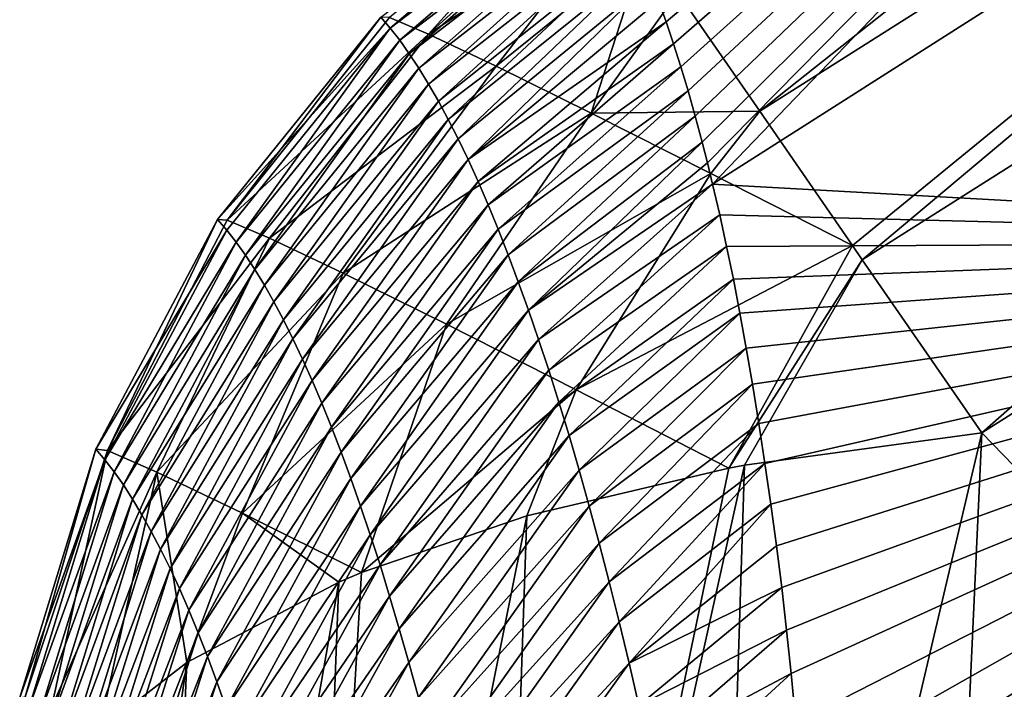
# Model space of a CAD drawing. Header units: metres. Extents: x -101 to 101, y -261 to 23.
# Tile 216 of 256: x 61.495 to 62.943, y 19.291 to 20.276. Entities that reach past the tile are written whole.
import ezdxf

# ---------------------------------------------------------------- set-up
doc = ezdxf.new("R2010")
doc.units = ezdxf.units.M
doc.layers.add('solid_505151_K2442K1000C34', color=7, linetype='CONTINUOUS')

msp = doc.modelspace()

# ---------------------------------------------------------------- linework, layer by layer
at = {"layer": 'solid_505151_K2442K1000C34'}
for points in [[(62.445557, 20.272646, 96.191742), (62.434551, 20.303421, 96.58532), (64.025734, 21.606056, 100.564568)], [(62.456448, 20.240297, 95.79847), (62.445557, 20.272646, 96.191742), (64.025734, 21.606056, 100.564568)], [(62.467216, 20.206404, 95.405838), (62.456448, 20.240297, 95.79847), (64.025734, 21.606056, 100.564568)], [(62.477844, 20.170998, 95.014206), (62.467216, 20.206404, 95.405838), (64.025734, 21.606056, 100.564568)], [(62.488308, 20.134115, 94.623924), (62.477844, 20.170998, 95.014206), (64.025734, 21.606056, 100.564568)], [(62.498596, 20.095797, 94.235344), (62.488308, 20.134115, 94.623924), (64.025734, 21.606056, 100.564568)], [(62.506416, 20.065178, 93.935959), (62.498596, 20.095797, 94.235344), (64.025734, 21.606056, 100.564568)], [(62.506416, 20.065178, 93.935959), (64.025734, 21.606056, 100.564568), (62.514107, 20.033747, 93.63797)], [(64.025734, 21.606056, 100.564568), (64.283188, 21.160154, 93.64727), (62.514107, 20.033747, 93.63797)], [(62.462872, 20.315639, 101.638863), (62.583469, 20.141102, 101.944977), (64.153305, 21.385099, 101.638962)], [(62.583469, 20.141102, 101.944977), (64.259377, 21.201382, 101.94503), (64.153305, 21.385099, 101.638962)], [(62.583469, 20.141102, 101.944977), (62.719849, 19.943724, 102.18541), (64.259377, 21.201382, 101.94503)], [(62.719849, 19.943724, 102.18541), (62.734245, 19.92289, 102.206451), (64.259377, 21.201382, 101.94503)], [(62.734245, 19.92289, 102.206451), (64.391975, 20.971708, 102.206467), (64.259377, 21.201382, 101.94503)], [(62.514107, 20.033747, 93.63797), (64.283188, 21.160154, 93.64727), (64.023315, 19.950209, 86.734787)], [(62.734245, 19.92289, 102.206451), (62.909946, 19.668598, 102.4142), (64.391975, 20.971708, 102.206467)], [(64.391975, 20.971708, 102.206467), (62.909946, 19.668598, 102.4142), (64.546516, 20.704044, 102.4142)], [(64.546516, 20.704044, 102.4142), (62.909946, 19.668598, 102.4142), (65.408676, 17.093513, 104.159546)], [(62.039806, 20.263325, 100.123711), (62.025936, 20.279449, 100.564606), (62.329323, 20.509859, 100.162483)], [(62.095909, 20.254494, 101.17981), (62.327728, 20.51123, 100.93631), (62.038864, 20.278753, 100.875198)], [(62.039806, 20.263325, 100.123711), (62.329323, 20.509859, 100.162483), (62.341576, 20.493254, 99.761322)], [(62.095909, 20.254494, 101.17981), (62.347363, 20.482815, 101.119453), (62.327728, 20.51123, 100.93631)], [(62.053783, 20.245422, 99.682884), (62.039806, 20.263325, 100.123711), (62.341576, 20.493254, 99.761322)], [(62.053783, 20.245422, 99.682884), (62.341576, 20.493254, 99.761322), (62.353695, 20.475044, 99.361076)], [(62.095909, 20.254494, 101.17981), (62.376617, 20.440475, 101.29866), (62.347363, 20.482815, 101.119453)], [(62.067871, 20.22574, 99.242134), (62.053783, 20.245422, 99.682884), (62.353695, 20.475044, 99.361076)], [(62.067871, 20.22574, 99.242134), (62.353695, 20.475044, 99.361076), (62.365673, 20.45524, 98.961754)], [(62.082054, 20.204273, 98.801468), (62.067871, 20.22574, 99.242134), (62.365673, 20.45524, 98.961754)], [(62.082054, 20.204273, 98.801468), (62.365673, 20.45524, 98.961754), (62.377514, 20.433853, 98.563354)], [(62.195576, 20.207306, 101.470451), (62.376617, 20.440475, 101.29866), (62.095909, 20.254494, 101.17981)], [(62.195576, 20.207306, 101.470451), (62.415234, 20.384586, 101.472305), (62.376617, 20.440475, 101.29866)], [(62.096336, 20.181017, 98.360893), (62.082054, 20.204273, 98.801468), (62.377514, 20.433853, 98.563354)], [(62.096336, 20.181017, 98.360893), (62.377514, 20.433853, 98.563354), (62.38921, 20.410887, 98.165886)], [(62.110706, 20.155968, 97.92041), (62.096336, 20.181017, 98.360893), (62.38921, 20.410887, 98.165886)], [(62.110706, 20.155968, 97.92041), (62.38921, 20.410887, 98.165886), (62.400764, 20.386353, 97.769356)], [(62.12516, 20.12912, 97.480034), (62.110706, 20.155968, 97.92041), (62.400764, 20.386353, 97.769356)], [(62.12516, 20.12912, 97.480034), (62.400764, 20.386353, 97.769356), (62.41217, 20.360258, 97.373756)], [(62.335247, 20.138428, 101.739487), (62.415234, 20.384586, 101.472305), (62.195576, 20.207306, 101.470451)], [(62.335247, 20.138428, 101.739487), (62.462872, 20.315639, 101.638863), (62.415234, 20.384586, 101.472305)], [(62.139698, 20.10047, 97.039772), (62.12516, 20.12912, 97.480034), (62.41217, 20.360258, 97.373756)], [(62.139698, 20.10047, 97.039772), (62.41217, 20.360258, 97.373756), (62.423431, 20.332613, 96.979095)], [(62.154305, 20.070011, 96.599617), (62.139698, 20.10047, 97.039772), (62.423431, 20.332613, 96.979095)], [(62.154305, 20.070011, 96.599617), (62.423431, 20.332613, 96.979095), (62.434551, 20.303421, 96.58532)], [(62.335247, 20.138428, 101.739487), (62.583469, 20.141102, 101.944977), (62.462872, 20.315639, 101.638863)], [(62.154305, 20.070011, 96.599617), (62.434551, 20.303421, 96.58532), (62.445557, 20.272646, 96.191742)], [(61.785816, 19.982149, 100.568054), (62.025936, 20.279449, 100.564606), (62.039806, 20.263325, 100.123711)], [(61.800102, 19.981113, 100.897942), (62.025936, 20.279449, 100.564606), (61.785816, 19.982149, 100.568054)], [(62.038864, 20.278753, 100.875198), (62.025936, 20.279449, 100.564606), (61.800102, 19.981113, 100.897942)], [(62.095909, 20.254494, 101.17981), (62.038864, 20.278753, 100.875198), (61.800102, 19.981113, 100.897942)], [(61.799438, 19.966278, 100.130928), (61.785816, 19.982149, 100.568054), (62.039806, 20.263325, 100.123711)], [(61.813141, 19.948679, 99.693878), (61.799438, 19.966278, 100.130928), (62.039806, 20.263325, 100.123711)], [(61.813141, 19.948679, 99.693878), (62.039806, 20.263325, 100.123711), (62.053783, 20.245422, 99.682884)], [(62.168983, 20.037739, 96.159584), (62.154305, 20.070011, 96.599617), (62.445557, 20.272646, 96.191742)], [(62.168983, 20.037739, 96.159584), (62.445557, 20.272646, 96.191742), (62.456448, 20.240297, 95.79847)], [(62.095909, 20.254494, 101.17981), (61.800102, 19.981113, 100.897942), (61.862335, 19.954466, 101.221138)], [(62.195576, 20.207306, 101.470451), (62.095909, 20.254494, 101.17981), (61.862335, 19.954466, 101.221138)], [(61.826916, 19.929348, 99.256905), (61.813141, 19.948679, 99.693878), (62.053783, 20.245422, 99.682884)], [(61.826916, 19.929348, 99.256905), (62.053783, 20.245422, 99.682884), (62.067871, 20.22574, 99.242134)], [(62.183723, 20.003653, 95.719673), (62.168983, 20.037739, 96.159584), (62.456448, 20.240297, 95.79847)], [(62.183723, 20.003653, 95.719673), (62.456448, 20.240297, 95.79847), (62.467216, 20.206404, 95.405838)], [(61.840767, 19.908279, 98.820007), (61.826916, 19.929348, 99.256905), (62.067871, 20.22574, 99.242134)], [(61.840767, 19.908279, 98.820007), (62.067871, 20.22574, 99.242134), (62.082054, 20.204273, 98.801468)], [(61.854683, 19.885471, 98.383209), (61.840767, 19.908279, 98.820007), (62.082054, 20.204273, 98.801468)], [(61.854683, 19.885471, 98.383209), (62.082054, 20.204273, 98.801468), (62.096336, 20.181017, 98.360893)], [(62.195576, 20.207306, 101.470451), (61.862335, 19.954466, 101.221138), (61.970795, 19.902941, 101.528732)], [(62.335247, 20.138428, 101.739487), (62.195576, 20.207306, 101.470451), (61.970795, 19.902941, 101.528732)], [(62.198517, 19.967741, 95.2799), (62.183723, 20.003653, 95.719673), (62.467216, 20.206404, 95.405838)], [(62.198517, 19.967741, 95.2799), (62.467216, 20.206404, 95.405838), (62.477844, 20.170998, 95.014206)], [(61.868664, 19.860918, 97.946503), (61.854683, 19.885471, 98.383209), (62.096336, 20.181017, 98.360893)], [(61.868664, 19.860918, 97.946503), (62.096336, 20.181017, 98.360893), (62.110706, 20.155968, 97.92041)], [(62.21336, 19.929995, 94.840263), (62.198517, 19.967741, 95.2799), (62.477844, 20.170998, 95.014206)], [(62.21336, 19.929995, 94.840263), (62.477844, 20.170998, 95.014206), (62.488308, 20.134115, 94.623924)], [(61.882698, 19.834618, 97.509903), (61.868664, 19.860918, 97.946503), (62.110706, 20.155968, 97.92041)], [(61.882698, 19.834618, 97.509903), (62.110706, 20.155968, 97.92041), (62.12516, 20.12912, 97.480034)], [(62.335247, 20.138428, 101.739487), (61.970795, 19.902941, 101.528732), (62.122505, 19.827955, 101.812279)], [(62.511253, 20.049671, 101.979858), (62.335247, 20.138428, 101.739487), (62.122505, 19.827955, 101.812279)], [(62.228237, 19.890406, 94.400772), (62.21336, 19.929995, 94.840263), (62.488308, 20.134115, 94.623924)], [(62.228237, 19.890406, 94.400772), (62.488308, 20.134115, 94.623924), (62.498596, 20.095797, 94.235344)], [(62.511253, 20.049671, 101.979858), (62.583469, 20.141102, 101.944977), (62.335247, 20.138428, 101.739487)], [(62.511253, 20.049671, 101.979858), (62.719849, 19.943724, 102.18541), (62.583469, 20.141102, 101.944977)], [(61.896782, 19.806562, 97.07341), (61.882698, 19.834618, 97.509903), (62.12516, 20.12912, 97.480034)], [(61.896782, 19.806562, 97.07341), (62.12516, 20.12912, 97.480034), (62.139698, 20.10047, 97.039772)], [(61.910915, 19.776749, 96.637032), (61.896782, 19.806562, 97.07341), (62.139698, 20.10047, 97.039772)], [(61.910915, 19.776749, 96.637032), (62.139698, 20.10047, 97.039772), (62.154305, 20.070011, 96.599617)], [(62.243137, 19.848963, 93.961433), (62.228237, 19.890406, 94.400772), (62.498596, 20.095797, 94.235344)], [(62.243137, 19.848963, 93.961433), (62.498596, 20.095797, 94.235344), (62.506416, 20.065178, 93.935959)], [(61.925087, 19.745174, 96.200775), (61.910915, 19.776749, 96.637032), (62.154305, 20.070011, 96.599617)], [(61.925087, 19.745174, 96.200775), (62.154305, 20.070011, 96.599617), (62.168983, 20.037739, 96.159584)], [(62.243137, 19.848963, 93.961433), (62.506416, 20.065178, 93.935959), (62.514107, 20.033747, 93.63797)], [(62.511253, 20.049671, 101.979858), (62.122505, 19.827955, 101.812279), (62.313286, 19.731571, 102.063965)], [(62.511253, 20.049671, 101.979858), (62.313286, 19.731571, 102.063965), (62.719849, 19.943724, 102.18541)], [(61.939293, 19.711834, 95.764641), (61.925087, 19.745174, 96.200775), (62.168983, 20.037739, 96.159584)], [(61.939293, 19.711834, 95.764641), (62.168983, 20.037739, 96.159584), (62.183723, 20.003653, 95.719673)], [(62.258057, 19.805656, 93.522255), (62.243137, 19.848963, 93.961433), (62.514107, 20.033747, 93.63797)], [(62.258057, 19.805656, 93.522255), (62.514107, 20.033747, 93.63797), (62.524544, 19.988771, 93.226593)], [(62.524544, 19.988771, 93.226593), (62.514107, 20.033747, 93.63797), (64.023315, 19.950209, 86.734787)], [(61.953529, 19.67672, 95.328644), (61.939293, 19.711834, 95.764641), (62.183723, 20.003653, 95.719673)], [(61.953529, 19.67672, 95.328644), (62.183723, 20.003653, 95.719673), (62.198517, 19.967741, 95.2799)], [(62.272984, 19.760477, 93.083244), (62.258057, 19.805656, 93.522255), (62.524544, 19.988771, 93.226593)], [(62.272984, 19.760477, 93.083244), (62.524544, 19.988771, 93.226593), (62.534668, 19.94231, 92.818405)], [(62.534668, 19.94231, 92.818405), (62.524544, 19.988771, 93.226593), (64.023315, 19.950209, 86.734787)], [(61.799438, 19.966278, 100.130928), (61.606594, 19.64467, 100.574768), (61.785816, 19.982149, 100.568054)], [(61.623962, 19.642496, 100.929733), (61.785816, 19.982149, 100.568054), (61.606594, 19.64467, 100.574768)], [(61.800102, 19.981113, 100.897942), (61.785816, 19.982149, 100.568054), (61.623962, 19.642496, 100.929733)], [(61.862335, 19.954466, 101.221138), (61.800102, 19.981113, 100.897942), (61.623962, 19.642496, 100.929733)], [(61.799438, 19.966278, 100.130928), (61.620113, 19.628822, 100.136032), (61.606594, 19.64467, 100.574768)], [(61.813141, 19.948679, 99.693878), (61.620113, 19.628822, 100.136032), (61.799438, 19.966278, 100.130928)], [(61.967785, 19.639824, 94.892792), (61.953529, 19.67672, 95.328644), (62.198517, 19.967741, 95.2799)], [(61.967785, 19.639824, 94.892792), (62.198517, 19.967741, 95.2799), (62.21336, 19.929995, 94.840263)], [(61.813141, 19.948679, 99.693878), (61.633686, 19.611242, 99.697372), (61.620113, 19.628822, 100.136032)], [(61.862335, 19.954466, 101.221138), (61.623962, 19.642496, 100.929733), (61.696774, 19.610687, 101.276131)], [(61.826916, 19.929348, 99.256905), (61.633686, 19.611242, 99.697372), (61.813141, 19.948679, 99.693878)], [(61.970795, 19.902941, 101.528732), (61.862335, 19.954466, 101.221138), (61.696774, 19.610687, 101.276131)], [(62.537849, 19.616579, 102.276787), (62.719849, 19.943724, 102.18541), (62.313286, 19.731571, 102.063965)], [(62.544514, 19.894121, 92.411263), (62.534668, 19.94231, 92.818405), (64.023315, 19.950209, 86.734787)], [(62.537849, 19.616579, 102.276787), (62.734245, 19.92289, 102.206451), (62.719849, 19.943724, 102.18541)], [(62.554104, 19.844229, 92.005173), (62.544514, 19.894121, 92.411263), (64.023315, 19.950209, 86.734787)], [(62.563438, 19.792765, 91.600967), (62.554104, 19.844229, 92.005173), (64.023315, 19.950209, 86.734787)], [(62.572514, 19.739866, 91.199486), (62.563438, 19.792765, 91.600967), (64.023315, 19.950209, 86.734787)], [(62.581863, 19.68224, 90.776703), (62.572514, 19.739866, 91.199486), (64.023315, 19.950209, 86.734787)], [(62.590885, 19.623346, 90.358932), (62.581863, 19.68224, 90.776703), (64.023315, 19.950209, 86.734787)], [(62.599545, 19.563383, 89.947159), (62.590885, 19.623346, 90.358932), (64.023315, 19.950209, 86.734787)], [(62.607811, 19.502556, 89.542381), (62.599545, 19.563383, 89.947159), (64.023315, 19.950209, 86.734787)], [(62.615612, 19.440941, 89.144867), (62.607811, 19.502556, 89.542381), (64.023315, 19.950209, 86.734787)], [(62.622856, 19.378227, 88.752724), (62.615612, 19.440941, 89.144867), (64.023315, 19.950209, 86.734787)], [(62.629581, 19.314486, 88.365913), (62.622856, 19.378227, 88.752724), (64.023315, 19.950209, 86.734787)], [(62.636559, 19.241938, 87.938744), (62.629581, 19.314486, 88.365913), (64.023315, 19.950209, 86.734787)], [(62.642982, 19.168407, 87.518723), (62.636559, 19.241938, 87.938744), (64.023315, 19.950209, 86.734787)], [(62.648911, 19.094061, 87.106079), (62.642982, 19.168407, 87.518723), (64.023315, 19.950209, 86.734787)], [(62.648911, 19.094061, 87.106079), (64.023315, 19.950209, 86.734787), (62.654392, 19.019064, 86.70105)], [(62.654392, 19.019064, 86.70105), (64.023315, 19.950209, 86.734787), (64.438026, 18.688675, 79.883408)], [(61.826916, 19.929348, 99.256905), (61.647305, 19.591928, 99.258789), (61.633686, 19.611242, 99.697372)], [(61.840767, 19.908279, 98.820007), (61.647305, 19.591928, 99.258789), (61.826916, 19.929348, 99.256905)], [(61.982048, 19.601135, 94.457085), (61.967785, 19.639824, 94.892792), (62.21336, 19.929995, 94.840263)], [(61.982048, 19.601135, 94.457085), (62.21336, 19.929995, 94.840263), (62.228237, 19.890406, 94.400772)], [(62.287903, 19.713411, 92.644409), (62.272984, 19.760477, 93.083244), (62.534668, 19.94231, 92.818405)], [(62.287903, 19.713411, 92.644409), (62.534668, 19.94231, 92.818405), (62.544514, 19.894121, 92.411263)], [(62.560711, 19.620802, 102.287598), (62.734245, 19.92289, 102.206451), (62.537849, 19.616579, 102.276787)], [(62.560711, 19.620802, 102.287598), (62.909946, 19.668598, 102.4142), (62.734245, 19.92289, 102.206451)], [(61.840767, 19.908279, 98.820007), (61.660961, 19.570879, 98.82029), (61.647305, 19.591928, 99.258789)], [(61.854683, 19.885471, 98.383209), (61.660961, 19.570879, 98.82029), (61.840767, 19.908279, 98.820007)], [(61.970795, 19.902941, 101.528732), (61.696774, 19.610687, 101.276131), (61.822708, 19.550259, 101.602928)], [(62.122505, 19.827955, 101.812279), (61.970795, 19.902941, 101.528732), (61.822708, 19.550259, 101.602928)], [(61.854683, 19.885471, 98.383209), (61.674656, 19.548088, 98.381889), (61.660961, 19.570879, 98.82029)], [(61.868664, 19.860918, 97.946503), (61.674656, 19.548088, 98.381889), (61.854683, 19.885471, 98.383209)], [(61.996311, 19.560648, 94.02153), (61.982048, 19.601135, 94.457085), (62.228237, 19.890406, 94.400772)], [(61.996311, 19.560648, 94.02153), (62.228237, 19.890406, 94.400772), (62.243137, 19.848963, 93.961433)], [(62.302811, 19.664454, 92.205757), (62.287903, 19.713411, 92.644409), (62.544514, 19.894121, 92.411263)], [(62.302811, 19.664454, 92.205757), (62.544514, 19.894121, 92.411263), (62.554104, 19.844229, 92.005173)], [(61.868664, 19.860918, 97.946503), (61.688377, 19.523552, 97.943581), (61.674656, 19.548088, 98.381889)], [(61.882698, 19.834618, 97.509903), (61.688377, 19.523552, 97.943581), (61.868664, 19.860918, 97.946503)], [(62.010559, 19.518349, 93.586143), (61.996311, 19.560648, 94.02153), (62.243137, 19.848963, 93.961433)], [(62.010559, 19.518349, 93.586143), (62.243137, 19.848963, 93.961433), (62.258057, 19.805656, 93.522255)], [(62.317688, 19.61359, 91.767296), (62.302811, 19.664454, 92.205757), (62.554104, 19.844229, 92.005173)], [(62.317688, 19.61359, 91.767296), (62.554104, 19.844229, 92.005173), (62.563438, 19.792765, 91.600967)], [(61.882698, 19.834618, 97.509903), (61.702129, 19.497267, 97.505379), (61.688377, 19.523552, 97.943581)], [(61.896782, 19.806562, 97.07341), (61.702129, 19.497267, 97.505379), (61.882698, 19.834618, 97.509903)], [(62.122505, 19.827955, 101.812279), (61.822708, 19.550259, 101.602928), (61.997814, 19.462896, 101.899895)], [(62.313286, 19.731571, 102.063965), (62.122505, 19.827955, 101.812279), (61.997814, 19.462896, 101.899895)], [(61.896782, 19.806562, 97.07341), (61.715897, 19.469227, 97.067299), (61.702129, 19.497267, 97.505379)], [(61.910915, 19.776749, 96.637032), (61.715897, 19.469227, 97.067299), (61.896782, 19.806562, 97.07341)], [(62.024792, 19.47423, 93.150932), (62.010559, 19.518349, 93.586143), (62.258057, 19.805656, 93.522255)], [(62.024792, 19.47423, 93.150932), (62.258057, 19.805656, 93.522255), (62.272984, 19.760477, 93.083244)], [(62.332527, 19.560802, 91.329025), (62.317688, 19.61359, 91.767296), (62.563438, 19.792765, 91.600967)], [(62.332527, 19.560802, 91.329025), (62.563438, 19.792765, 91.600967), (62.572514, 19.739866, 91.199486)], [(61.910915, 19.776749, 96.637032), (61.729679, 19.43943, 96.629333), (61.715897, 19.469227, 97.067299)], [(61.925087, 19.745174, 96.200775), (61.729679, 19.43943, 96.629333), (61.910915, 19.776749, 96.637032)], [(62.038994, 19.428284, 92.715889), (62.024792, 19.47423, 93.150932), (62.272984, 19.760477, 93.083244)], [(62.038994, 19.428284, 92.715889), (62.272984, 19.760477, 93.083244), (62.287903, 19.713411, 92.644409)], [(61.925087, 19.745174, 96.200775), (61.743473, 19.407869, 96.19149), (61.729679, 19.43943, 96.629333)], [(61.939293, 19.711834, 95.764641), (61.743473, 19.407869, 96.19149), (61.925087, 19.745174, 96.200775)], [(62.240982, 19.546597, 102.102554), (62.313286, 19.731571, 102.063965), (61.997814, 19.462896, 101.899895)], [(62.240982, 19.546597, 102.102554), (62.537849, 19.616579, 102.276787), (62.313286, 19.731571, 102.063965)], [(62.347309, 19.506077, 90.890968), (62.332527, 19.560802, 91.329025), (62.572514, 19.739866, 91.199486)], [(62.347309, 19.506077, 90.890968), (62.572514, 19.739866, 91.199486), (62.581863, 19.68224, 90.776703)], [(61.939293, 19.711834, 95.764641), (61.757267, 19.374544, 95.753784), (61.743473, 19.407869, 96.19149)], [(61.953529, 19.67672, 95.328644), (61.757267, 19.374544, 95.753784), (61.939293, 19.711834, 95.764641)], [(62.053154, 19.380497, 92.281036), (62.038994, 19.428284, 92.715889), (62.287903, 19.713411, 92.644409)], [(62.053154, 19.380497, 92.281036), (62.287903, 19.713411, 92.644409), (62.302811, 19.664454, 92.205757)], [(62.362019, 19.449396, 90.453117), (62.347309, 19.506077, 90.890968), (62.581863, 19.68224, 90.776703)], [(62.362019, 19.449396, 90.453117), (62.581863, 19.68224, 90.776703), (62.590885, 19.623346, 90.358932)], [(61.953529, 19.67672, 95.328644), (61.771061, 19.339445, 95.316216), (61.757267, 19.374544, 95.753784)], [(61.967785, 19.639824, 94.892792), (61.771061, 19.339445, 95.316216), (61.953529, 19.67672, 95.328644)], [(62.508625, 17.964722, 102.987282), (62.865986, 18.706974, 102.818878), (62.909946, 19.668598, 102.4142)], [(62.508625, 17.964722, 102.987282), (62.909946, 19.668598, 102.4142), (62.560711, 19.620802, 102.287598)], [(62.909946, 19.668598, 102.4142), (62.865986, 18.706974, 102.818878), (65.408676, 17.093513, 104.159546)], [(62.067261, 19.330862, 91.846382), (62.053154, 19.380497, 92.281036), (62.302811, 19.664454, 92.205757)], [(62.067261, 19.330862, 91.846382), (62.302811, 19.664454, 92.205757), (62.317688, 19.61359, 91.767296)], [(61.494808, 19.279339, 100.584503), (61.606594, 19.64467, 100.574768), (61.620113, 19.628822, 100.136032)], [(61.502666, 19.28035, 100.845406), (61.606594, 19.64467, 100.574768), (61.494808, 19.279339, 100.584503)], [(61.623962, 19.642496, 100.929733), (61.606594, 19.64467, 100.574768), (61.502666, 19.28035, 100.845406)], [(61.623962, 19.642496, 100.929733), (61.502666, 19.28035, 100.845406), (61.541729, 19.264711, 101.103012)], [(61.696774, 19.610687, 101.276131), (61.623962, 19.642496, 100.929733), (61.541729, 19.264711, 101.103012)], [(61.967785, 19.639824, 94.892792), (61.78484, 19.302563, 94.878799), (61.771061, 19.339445, 95.316216)], [(61.982048, 19.601135, 94.457085), (61.78484, 19.302563, 94.878799), (61.967785, 19.639824, 94.892792)], [(61.508152, 19.263559, 100.146294), (61.494808, 19.279339, 100.584503), (61.620113, 19.628822, 100.136032)], [(61.508152, 19.263559, 100.146294), (61.620113, 19.628822, 100.136032), (61.633686, 19.611242, 99.697372)], [(61.521507, 19.246058, 99.70816), (61.508152, 19.263559, 100.146294), (61.633686, 19.611242, 99.697372)], [(61.521507, 19.246058, 99.70816), (61.633686, 19.611242, 99.697372), (61.647305, 19.591928, 99.258789)], [(61.696774, 19.610687, 101.276131), (61.541729, 19.264711, 101.103012), (61.611504, 19.231112, 101.353973)], [(61.740456, 19.330877, 101.586983), (61.696774, 19.610687, 101.276131), (61.611504, 19.231112, 101.353973)], [(61.740456, 19.330877, 101.586983), (61.822708, 19.550259, 101.602928), (61.696774, 19.610687, 101.276131)], [(62.081303, 19.27936, 91.411919), (62.067261, 19.330862, 91.846382), (62.317688, 19.61359, 91.767296)], [(62.081303, 19.27936, 91.411919), (62.317688, 19.61359, 91.767296), (62.332527, 19.560802, 91.329025)], [(62.185272, 17.927746, 102.797417), (62.560711, 19.620802, 102.287598), (62.537849, 19.616579, 102.276787)], [(62.508625, 17.964722, 102.987282), (62.560711, 19.620802, 102.287598), (62.185272, 17.927746, 102.797417)], [(62.185272, 17.927746, 102.797417), (62.537849, 19.616579, 102.276787), (62.240982, 19.546597, 102.102554)], [(62.376644, 19.390741, 90.015488), (62.362019, 19.449396, 90.453117), (62.590885, 19.623346, 90.358932)], [(62.376644, 19.390741, 90.015488), (62.590885, 19.623346, 90.358932), (62.599545, 19.563383, 89.947159)], [(61.982048, 19.601135, 94.457085), (61.798592, 19.263891, 94.441536), (61.78484, 19.302563, 94.878799)], [(61.996311, 19.560648, 94.02153), (61.798592, 19.263891, 94.441536), (61.982048, 19.601135, 94.457085)], [(61.534874, 19.226831, 99.270103), (61.521507, 19.246058, 99.70816), (61.647305, 19.591928, 99.258789)], [(61.534874, 19.226831, 99.270103), (61.647305, 19.591928, 99.258789), (61.660961, 19.570879, 98.82029)], [(61.548248, 19.205879, 98.83213), (61.534874, 19.226831, 99.270103), (61.660961, 19.570879, 98.82029)], [(61.548248, 19.205879, 98.83213), (61.660961, 19.570879, 98.82029), (61.674656, 19.548088, 98.381889)], [(61.996311, 19.560648, 94.02153), (61.812313, 19.223417, 94.00444), (61.798592, 19.263891, 94.441536)], [(62.010559, 19.518349, 93.586143), (61.812313, 19.223417, 94.00444), (61.996311, 19.560648, 94.02153)], [(62.095264, 19.225979, 90.977676), (62.081303, 19.27936, 91.411919), (62.332527, 19.560802, 91.329025)], [(62.095264, 19.225979, 90.977676), (62.332527, 19.560802, 91.329025), (62.347309, 19.506077, 90.890968)], [(62.391163, 19.330099, 89.578087), (62.376644, 19.390741, 90.015488), (62.599545, 19.563383, 89.947159)], [(62.391163, 19.330099, 89.578087), (62.599545, 19.563383, 89.947159), (62.607811, 19.502556, 89.542381)], [(61.561623, 19.183193, 98.394257), (61.548248, 19.205879, 98.83213), (61.674656, 19.548088, 98.381889)], [(61.561623, 19.183193, 98.394257), (61.674656, 19.548088, 98.381889), (61.688377, 19.523552, 97.943581)], [(61.740456, 19.330877, 101.586983), (61.964291, 19.448795, 101.866219), (61.822708, 19.550259, 101.602928)], [(61.964291, 19.448795, 101.866219), (61.997814, 19.462896, 101.899895), (61.822708, 19.550259, 101.602928)], [(61.903286, 17.866968, 102.555), (62.240982, 19.546597, 102.102554), (61.997814, 19.462896, 101.899895)], [(62.185272, 17.927746, 102.797417), (62.240982, 19.546597, 102.102554), (61.903286, 17.866968, 102.555)], [(61.574993, 19.158773, 97.95649), (61.561623, 19.183193, 98.394257), (61.688377, 19.523552, 97.943581)], [(61.574993, 19.158773, 97.95649), (61.688377, 19.523552, 97.943581), (61.702129, 19.497267, 97.505379)], [(62.010559, 19.518349, 93.586143), (61.825989, 19.181135, 93.56752), (61.812313, 19.223417, 94.00444)], [(62.024792, 19.47423, 93.150932), (61.825989, 19.181135, 93.56752), (62.010559, 19.518349, 93.586143)], [(61.588352, 19.132614, 97.518822), (61.574993, 19.158773, 97.95649), (61.702129, 19.497267, 97.505379)], [(61.588352, 19.132614, 97.518822), (61.702129, 19.497267, 97.505379), (61.715897, 19.469227, 97.067299)], [(62.109131, 19.1707, 90.543648), (62.095264, 19.225979, 90.977676), (62.347309, 19.506077, 90.890968)], [(62.109131, 19.1707, 90.543648), (62.347309, 19.506077, 90.890968), (62.362019, 19.449396, 90.453117)], [(62.391163, 19.330099, 89.578087), (62.607811, 19.502556, 89.542381), (62.615612, 19.440941, 89.144867)], [(61.601696, 19.104712, 97.081276), (61.588352, 19.132614, 97.518822), (61.715897, 19.469227, 97.067299)], [(61.601696, 19.104712, 97.081276), (61.715897, 19.469227, 97.067299), (61.729679, 19.43943, 96.629333)], [(62.024792, 19.47423, 93.150932), (61.839611, 19.137033, 93.130775), (61.825989, 19.181135, 93.56752)], [(62.038994, 19.428284, 92.715889), (61.839611, 19.137033, 93.130775), (62.024792, 19.47423, 93.150932)], [(61.903286, 17.866968, 102.555), (61.997814, 19.462896, 101.899895), (61.964291, 19.448795, 101.866219)], [(61.615021, 19.07506, 96.643852), (61.601696, 19.104712, 97.081276), (61.729679, 19.43943, 96.629333)], [(61.615021, 19.07506, 96.643852), (61.729679, 19.43943, 96.629333), (61.743473, 19.407869, 96.19149)], [(61.67268, 17.784555, 102.268639), (61.964291, 19.448795, 101.866219), (61.740456, 19.330877, 101.586983)], [(61.903286, 17.866968, 102.555), (61.964291, 19.448795, 101.866219), (61.67268, 17.784555, 102.268639)], [(62.122887, 19.113512, 90.109848), (62.109131, 19.1707, 90.543648), (62.362019, 19.449396, 90.453117)], [(62.122887, 19.113512, 90.109848), (62.362019, 19.449396, 90.453117), (62.376644, 19.390741, 90.015488)], [(62.405567, 19.26745, 89.14093), (62.391163, 19.330099, 89.578087), (62.615612, 19.440941, 89.144867)], [(62.405567, 19.26745, 89.14093), (62.615612, 19.440941, 89.144867), (62.622856, 19.378227, 88.752724)], [(62.038994, 19.428284, 92.715889), (61.853172, 19.091105, 92.694221), (61.839611, 19.137033, 93.130775)], [(62.053154, 19.380497, 92.281036), (61.853172, 19.091105, 92.694221), (62.038994, 19.428284, 92.715889)], [(61.628323, 19.043659, 96.206558), (61.615021, 19.07506, 96.643852), (61.743473, 19.407869, 96.19149)], [(61.628323, 19.043659, 96.206558), (61.743473, 19.407869, 96.19149), (61.757267, 19.374544, 95.753784)], [(62.053154, 19.380497, 92.281036), (61.866657, 19.043337, 92.257866), (61.853172, 19.091105, 92.694221)], [(62.067261, 19.330862, 91.846382), (61.866657, 19.043337, 92.257866), (62.053154, 19.380497, 92.281036)], [(62.136513, 19.054394, 89.676285), (62.122887, 19.113512, 90.109848), (62.376644, 19.390741, 90.015488)], [(62.136513, 19.054394, 89.676285), (62.376644, 19.390741, 90.015488), (62.391163, 19.330099, 89.578087)], [(62.419838, 19.20278, 88.70401), (62.405567, 19.26745, 89.14093), (62.622856, 19.378227, 88.752724)], [(62.419838, 19.20278, 88.70401), (62.622856, 19.378227, 88.752724), (62.629581, 19.314486, 88.365913)], [(61.64159, 19.0105, 95.769409), (61.628323, 19.043659, 96.206558), (61.757267, 19.374544, 95.753784)], [(61.64159, 19.0105, 95.769409), (61.757267, 19.374544, 95.753784), (61.771061, 19.339445, 95.316216)], [(61.654819, 18.97558, 95.332397), (61.64159, 19.0105, 95.769409), (61.771061, 19.339445, 95.316216)], [(61.654819, 18.97558, 95.332397), (61.771061, 19.339445, 95.316216), (61.78484, 19.302563, 94.878799)], [(61.501637, 17.683432, 101.948494), (61.740456, 19.330877, 101.586983), (61.611504, 19.231112, 101.353973)], [(61.67268, 17.784555, 102.268639), (61.740456, 19.330877, 101.586983), (61.501637, 17.683432, 101.948494)], [(62.067261, 19.330862, 91.846382), (61.880054, 18.993721, 91.821716), (61.866657, 19.043337, 92.257866)], [(62.081303, 19.27936, 91.411919), (61.880054, 18.993721, 91.821716), (62.067261, 19.330862, 91.846382)], [(62.150002, 18.993334, 89.242966), (62.136513, 19.054394, 89.676285), (62.391163, 19.330099, 89.578087)], [(62.150002, 18.993334, 89.242966), (62.391163, 19.330099, 89.578087), (62.405567, 19.26745, 89.14093)], [(62.433952, 19.136059, 88.267349), (62.419838, 19.20278, 88.70401), (62.629581, 19.314486, 88.365913)], [(62.433952, 19.136059, 88.267349), (62.629581, 19.314486, 88.365913), (62.636559, 19.241938, 87.938744)], [(61.667995, 18.938889, 94.895546), (61.654819, 18.97558, 95.332397), (61.78484, 19.302563, 94.878799)], [(61.667995, 18.938889, 94.895546), (61.78484, 19.302563, 94.878799), (61.798592, 19.263891, 94.441536)]]:
    msp.add_3dface(points, dxfattribs=at)

doc.saveas('drawing.dxf')
